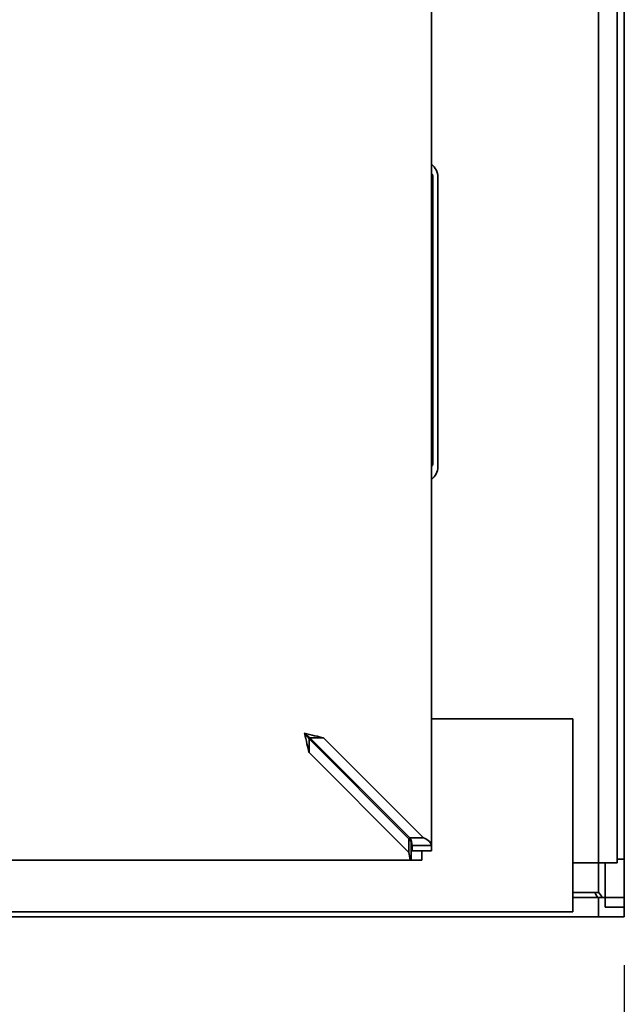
# Model space of a CAD drawing. Header units: millimetres. Extents: x 0 to 2100, y 0 to 1485.
# Tile 29 of 32: x 1795 to 1842, y 1018 to 1094. Entities that reach past the tile are written whole.
import ezdxf

# ---------------------------------------------------------------- set-up
doc = ezdxf.new("R2010")
doc.units = ezdxf.units.MM
doc.header["$LTSCALE"] = 5
doc.layers.add('Bemaßungen(ISO)', color=7, linetype='Continuous', lineweight=18)
doc.layers.add('Sichtbare Kanten(ISO)', color=7, linetype='Continuous', lineweight=35)
doc.styles.add('Aktuell-ISOGroßer Text', font='arial.ttf')
doc.dimstyles.new('X.XXXGroßer Text', dxfattribs={"dimscale": 5, "dimtxt": 3.048, "dimasz": 5, "dimexe": 3.175, "dimexo": 0.75, "dimgap": 0.762, "dimtad": 1, "dimdec": 1, "dimrnd": 1e-08, "dimzin": 12, "dimtxsty": 'Aktuell-ISOGroßer Text', "dimcen": 0.09, "dimdle": 10, "dimclrd": 256, "dimclre": 256, "dimclrt": 7, "dimadec": 0, "dimazin": 3, "dimtfac": 0.656168, "dimtdec": 1, "dimtmove": 0, "dimatfit": 3, "dimfxl": 0, "dimtolj": 1, "dimlwd": 25, "dimlwe": 25, "dimarcsym": 0})

# ---------------------------------------------------------------- blocks, each defined once
blk = doc.blocks.new('*D17')
at = {"layer": 'Bemaßungen(ISO)', "color": 250, "linetype": 'Continuous', "lineweight": 25, "true_color": 0x3f3f3f, "transparency": 16777216}
for p, q in [((1691.19, 1089.014), (1691.19, 920.489)), ((1842.19, 1020.614), (1842.19, 920.489)), ((1817.19, 936.364), (1716.19, 936.364))]:
    blk.add_line(p, q, dxfattribs=at)
at = {"layer": 'Bemaßungen(ISO)', "color": 250, "linetype": 'Continuous', "true_color": 0x3f3f3f, "transparency": 16777216}
for points in [[(1716.19, 940.531), (1716.19, 932.197), (1691.19, 936.364)], [(1817.19, 940.531), (1817.19, 932.197), (1842.19, 936.364)]]:
    blk.add_solid(points, dxfattribs=at)
at = {"layer": 'Defpoints', "color": 0, "linetype": 'Continuous', "transparency": 16777216}
for p in [(1691.19, 1092.764), (1842.19, 1024.364), (1691.19, 936.364)]:
    blk.add_point(p, dxfattribs=at)
at = {"layer": 'Bemaßungen(ISO)', "color": 7, "linetype": 'Continuous', "lineweight": 25, "transparency": 16777216, "insert": (1752.043, 955.736), "char_height": 15.24, "attachment_point": 1, "style": 'Aktuell-ISOGroßer Text'}
blk.add_mtext('\\A1;151', dxfattribs=at)

msp = doc.modelspace()

# ---------------------------------------------------------------- linework, layer by layer
at = {"layer": 'Sichtbare Kanten(ISO)'}
for p, q in [((1842.19, 1289.414), (1842.19, 1025.114)), ((1840.19, 1288.264), (1840.19, 1026.264)), ((1841.64, 1285.964), (1841.64, 1028.564)), ((1842.19, 1285.664), (1842.19, 1028.864)), ((1827.19, 1284.614), (1827.19, 1029.914)), ((1827.29, 1059.564), (1827.29, 1081.964)), ((1827.29, 1081.964), (1827.29, 1059.564)), ((1827.69, 1081.864), (1827.69, 1059.364)), ((1827.19, 1039.764), (1838.19, 1039.764)), ((1838.19, 1027.264), (1838.19, 1039.764)), ((1825.444, 1030.44), (1817.674, 1038.21)), ((1817.744, 1038.28), (1818.805, 1038.28)), ((1825.514, 1030.51), (1817.744, 1038.28)), ((1818.805, 1038.28), (1826.575, 1030.51)), ((1817.674, 1037.149), (1825.444, 1029.379)), ((1825.444, 1030.44), (1825.444, 1029.379)), ((1825.687, 1030.51), (1825.514, 1030.51)), ((1825.619, 1030.264), (1825.636, 1030.264)), ((1825.619, 1030.264), (1825.619, 1028.764)), ((1826.575, 1030.51), (1825.687, 1030.51)), ((1825.934, 1029.914), (1825.69, 1029.914)), ((1825.69, 1029.514), (1825.69, 1029.914)), ((1825.69, 1029.514), (1827.19, 1029.514)), ((1827.19, 1029.914), (1825.934, 1029.914)), ((1826.44, 1028.764), (1826.44, 1029.514)), ((1827.19, 1029.914), (1827.19, 1029.514)), ((1825.619, 1028.764), (1790.19, 1028.764)), ((1826.04, 1028.764), (1825.619, 1028.764)), ((1826.44, 1028.764), (1826.04, 1028.764)), ((1841.64, 1028.564), (1838.19, 1028.564)), ((1840.69, 1025.114), (1840.69, 1028.564)), ((1842.19, 1028.864), (1841.64, 1028.864)), ((1838.19, 1027.264), (1838.19, 1024.764)), ((1838.19, 1026.264), (1840.19, 1026.264)), ((1838.19, 1025.864), (1842.19, 1025.864)), ((1838.19, 1025.864), (1840.19, 1025.864)), ((1840.19, 1025.864), (1840.19, 1024.364)), ((1842.19, 1025.864), (1842.19, 1024.364)), ((1838.19, 1024.764), (1438.19, 1024.764)), ((1842.19, 1025.114), (1840.69, 1025.114)), ((1842.19, 1024.364), (1434.19, 1024.364)), ((1840.19, 1024.364), (1436.19, 1024.364))]:
    msp.add_line(p, q, dxfattribs=at)
for centre, radius, start, end in [((1826.44, 1081.864), 1.25, 0, 53.13004), ((1827.09, 1081.964), 0.2, 0.0005, 59.99952), ((1827.09, 1081.964), 0.2, 0.0005, 59.99952), ((1827.09, 1059.564), 0.2, 300.00029, 359.99984), ((1827.09, 1059.564), 0.2, 300.00029, 359.99984), ((1826.44, 1059.364), 1.25, 306.86996, 0)]:
    msp.add_arc(centre, radius, start, end, dxfattribs=at)
for centre, major_axis, ratio, start_param, end_param in [((1817.32, 1038.634), (-2.1, 0.5), 0.00001, 3.936892, 4.718968), ((1817.32, 1038.634), (-0.5, 0.6), 0.00001, 3.92839, 4.713246), ((1817.32, 1038.634), (-0.5, 2.1), 0.00001, 3.926884, 4.712258), ((1817.32, 1038.634), (-0.6, 0.5), 0.00001, 3.9272, 4.71246), ((1825.619, 1030.864), (0, 0.6), 0.414231, 2.356275, 3.141603), ((1825.09, 1029.914), (0, -0.844), 0.71148, 1.571163, 2.356335), ((1825.619, 1030.864), (0, -2.1), 0.118351, 5.497855, 6.283184)]:
    msp.add_ellipse(centre, major_axis=major_axis, ratio=ratio, start_param=start_param, end_param=end_param, dxfattribs=at)
for points, knots in [([(1817.674, 1038.21), (1817.674, 1038.116), (1817.674, 1037.715), (1817.674, 1037.517), (1817.674, 1037.292), (1817.674, 1037.149)], [0, 0, 0, 0, 0.039897, 0.039897, 0.2234799, 0.2234799, 0.2234799, 0.2234799]), ([(1827.19, 1029.914), (1827.19, 1029.969), (1827.177, 1030.024), (1827.123, 1030.133), (1827.083, 1030.186), (1826.926, 1030.338), (1826.772, 1030.431), (1826.575, 1030.51)], [0, 0, 0, 0, 0.0444131, 0.0444131, 0.0886024, 0.0886024, 0.1757839, 0.1757839, 0.1757839, 0.1757839])]:
    msp.add_open_spline(points, degree=3, knots=knots, dxfattribs=at)
for points in [[(1839.895, 1026.274), (1839.993, 1026.03), (1840.092, 1025.864), (1840.19, 1025.864)], [(1840.186, 1026.281), (1840.293, 1026.142), (1840.389, 1026.003), (1840.467, 1025.864)]]:
    msp.add_open_spline(points, degree=3, dxfattribs=at)

# ---------------------------------------------------------------- dimensions: what is measured, and where the dimension line sits
at = {"layer": 'Bemaßungen(ISO)', "color": 250, "linetype": 'Continuous', "lineweight": 25, "true_color": 0x3f3f3f}
dim = msp.add_linear_dim(base=(1691.19, 936.364), p1=(1842.19, 1024.364), p2=(1691.19, 1092.764), dimstyle='X.XXXGroßer Text', override={"dimdec": 1, "dimtp": 0, "dimtm": 0, "dimtdec": 1, "dimtofl": 0, "dimatfit": 1}, dxfattribs=at)
dim.commit()
dim.dimension.update_dxf_attribs({"geometry": '*D17', "text_midpoint": (1766.69, 936.364), "dimtype": 160})

doc.saveas('drawing.dxf')
